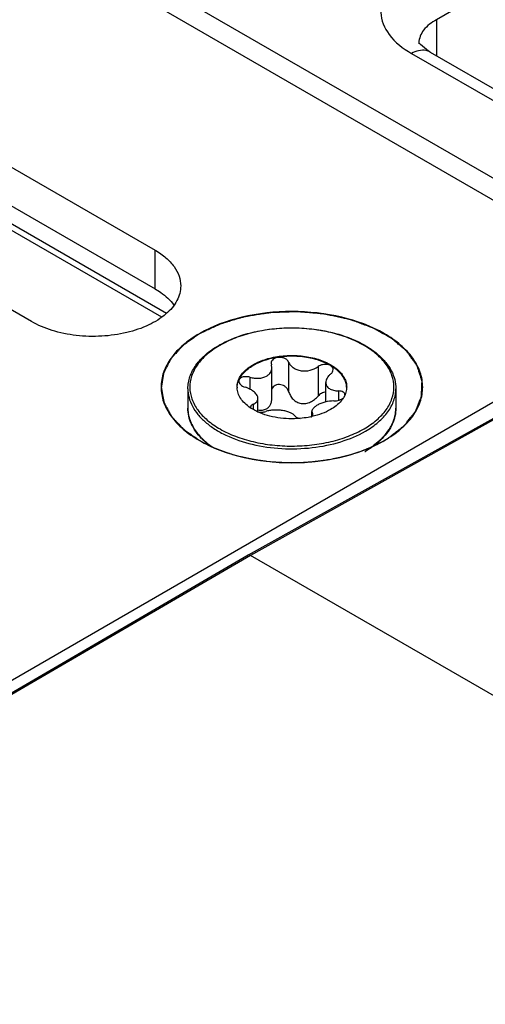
# Model space of a CAD drawing. Header units: inches. Extents: x 0 to 34, y 0 to 22.
# Tile 42 of 157: x 5.049 to 5.403, y 7.173 to 7.92. Entities that reach past the tile are written whole.
import ezdxf

# ---------------------------------------------------------------- set-up
doc = ezdxf.new("R2010")
doc.units = ezdxf.units.IN
doc.header["$LTSCALE"] = 1.87
doc.header["$MEASUREMENT"] = 0
doc.layers.get('0').update_dxf_attribs({"linetype": 'CONTINUOUS'})
doc.layers.add('02___PRT_ALL_AXES', color=7, linetype='CONTINUOUS')
doc.layers.add('COSMETIC', color=7, linetype='CONTINUOUS')

msp = doc.modelspace()

# ---------------------------------------------------------------- linework, layer by layer
at = {"color": 7, "linetype": 'CONTINUOUS'}
for p, q in [((4.0513, 8.5833), (10.24452, 5.00773)), ((4.04589, 8.56984), (5.53613, 7.70947)), ((5.55221, 8.02795), (5.36543, 7.92011)), ((4.69365, 7.96177), (5.15651, 7.69455)), ((4.70243, 7.9617), (5.16026, 7.69737)), ((5.36543, 7.92011), (5.36543, 7.89275)), ((5.35195, 7.90188), (5.35195, 7.90181)), ((5.35316, 7.90118), (5.35204, 7.9026)), ((5.3465, 7.89451), (5.45122, 7.83406)), ((5.36053, 7.89558), (5.46525, 7.83512)), ((5.53613, 7.70334), (3.73354, 6.66263)), ((5.55072, 7.69671), (5.22235, 7.51363)), ((5.55259, 7.69652), (5.22421, 7.51343)), ((5.23981, 7.65927), (5.23999, 7.65815)), ((5.24036, 7.65591), (5.23999, 7.65815)), ((5.24036, 7.63267), (5.24036, 7.65591)), ((5.25311, 7.66018), (5.25311, 7.6378)), ((5.27545, 7.65672), (5.27545, 7.63434)), ((5.22364, 7.64871), (5.22364, 7.63964)), ((5.28134, 7.62992), (5.28134, 7.64469)), ((5.22982, 7.62242), (5.22982, 7.63251)), ((5.29104, 7.63828), (5.29104, 7.63122)), ((5.29597, 7.63535), (5.29481, 7.63314)), ((5.22426, 7.62616), (5.2245, 7.62525)), ((5.22611, 7.62824), (5.22611, 7.62433)), ((5.27002, 7.61871), (5.27085, 7.6194)), ((5.2708, 7.61941), (5.2708, 7.62265)), ((5.2708, 7.62265), (5.27117, 7.62127)), ((5.27117, 7.62127), (5.27117, 7.61999)), ((5.27135, 7.62058), (5.27117, 7.62127)), ((5.31736, 7.59676), (5.32252, 7.60097)), ((5.22233, 7.51362), (3.76153, 6.663)), ((5.22421, 7.51343), (3.76341, 6.66282)), ((5.22235, 7.51363), (5.22233, 7.51362)), ((9.90323, 4.81206), (5.22421, 7.51343))]:
    msp.add_line(p, q, dxfattribs=at)
msp.add_lwpolyline([(5.36053, 7.89558), (5.35931, 7.8963), (5.35316, 7.90118)], dxfattribs=at)
for centre, radius, start, end in [((5.36682, 7.90188), 0.01486, 177.44952, 179.99141), ((5.23746, 7.60808), 0.07485, 119.53438, 119.99927), ((5.23704, 7.61001), 0.07254, 119.9993, 120.47261), ((5.22783, 7.64119), 0.01388, 179.99658, 182.48219), ((5.28332, 7.64119), 0.0139, 357.53547, 359.99565), ((5.29388, 7.63535), 0.00201, 0.00151, 1.45201), ((5.24365, 7.65477), 0.03524, 235.93575, 236.98374), ((5.20461, 7.62546), 0.02804, 193.85771, 195.20205), ((5.24889, 7.66424), 0.04606, 245.21493, 245.471), ((5.23225, 7.63609), 0.01391, 259.09784, 259.90954), ((5.25682, 7.68046), 0.06321, 282.05919, 282.82278), ((5.22164, 7.63598), 0.0484, 224.41003, 224.77061), ((5.22255, 7.63776), 0.05004, 224.91086, 228.20338), ((5.28856, 7.63782), 0.05011, 312.66024, 315.02895), ((5.28952, 7.63598), 0.0484, 315.22967, 315.5897), ((5.27421, 7.65619), 0.07383, 299.99969, 300.50023)]:
    msp.add_arc(centre, radius, start, end, dxfattribs=at)
for points, knots in [([(5.34457, 7.95626), (5.3384, 7.9527), (5.32775, 7.94456), (5.32083, 7.92538), (5.32909, 7.90649), (5.34007, 7.89823), (5.3465, 7.89451)], [0, 0, 0, 0, 0.270831, 0.491312, 0.717615, 1, 1, 1, 1]), ([(5.36543, 7.92011), (5.36175, 7.91808), (5.35539, 7.91346), (5.35212, 7.90595), (5.35197, 7.90254)], [0, 0, 0, 0, 0.551995, 1, 1, 1, 1]), ([(5.36053, 7.89558), (5.3596, 7.89611), (5.35499, 7.89782), (5.3498, 7.89628), (5.3465, 7.89451)], [0, 0, 0, 0, 0.222728, 1, 1, 1, 1]), ([(5.32585, 7.60062), (5.33021, 7.60314), (5.33812, 7.60859), (5.34758, 7.61852), (5.35356, 7.62952), (5.35563, 7.64119), (5.35356, 7.65286), (5.34758, 7.66386), (5.33812, 7.6738), (5.32067, 7.6858), (5.29268, 7.69591), (5.25558, 7.69995), (5.21849, 7.69592), (5.19529, 7.68752), (5.18531, 7.68176)], [0, 0, 0, 0, 0.060442, 0.114538, 0.163172, 0.208602, 0.25403, 0.302672, 0.356754, 0.417207, 0.555455, 0.708603, 0.861744, 1, 1, 1, 1]), ([(5.20056, 7.67321), (5.20642, 7.67653), (5.21963, 7.68188), (5.2411, 7.68607), (5.26373, 7.6866), (5.28569, 7.68342), (5.30252, 7.67771), (5.31402, 7.67139), (5.32118, 7.6661), (5.32699, 7.6602), (5.33129, 7.6538), (5.33396, 7.64701), (5.33457, 7.64229), (5.33457, 7.63998)], [0, 0, 0, 0, 0.128773, 0.269799, 0.416001, 0.559276, 0.692091, 0.752904, 0.809436, 0.861731, 0.91025, 0.955902, 1, 1, 1, 1]), ([(5.31039, 7.60955), (5.31379, 7.61151), (5.31996, 7.61576), (5.32733, 7.6235), (5.332, 7.63208), (5.33362, 7.64118), (5.332, 7.65028), (5.32734, 7.65886), (5.31996, 7.66662), (5.31021, 7.67334), (5.29843, 7.67882), (5.28506, 7.68288), (5.27059, 7.68538), (5.25557, 7.68622), (5.24054, 7.68538), (5.22608, 7.68288), (5.21272, 7.67882), (5.20452, 7.675), (5.20077, 7.67283)], [0, 0, 0, 0, 0.060353, 0.114352, 0.162928, 0.208302, 0.253681, 0.302274, 0.356301, 0.416695, 0.483301, 0.555169, 0.630817, 0.708427, 0.78602, 0.861627, 0.933445, 1, 1, 1, 1]), ([(5.18531, 7.68176), (5.18095, 7.67924), (5.17304, 7.67379), (5.16359, 7.66386), (5.15761, 7.65286), (5.15553, 7.64119), (5.1576, 7.62952), (5.16359, 7.61852), (5.17304, 7.60859), (5.18095, 7.60314), (5.18531, 7.60062)], [0, 0, 0, 0, 0.144872, 0.274537, 0.391109, 0.499999, 0.608884, 0.725474, 0.855101, 1, 1, 1, 1]), ([(5.17659, 7.63998), (5.17659, 7.64153), (5.17686, 7.64466), (5.17847, 7.65089), (5.18258, 7.65849), (5.19019, 7.66651), (5.19654, 7.67089), (5.20003, 7.67291)], [0, 0, 0, 0, 0.109839, 0.221453, 0.455775, 0.713714, 1, 1, 1, 1]), ([(5.20026, 7.67253), (5.1969, 7.67055), (5.19081, 7.66629), (5.18358, 7.65852), (5.17904, 7.64995), (5.17755, 7.64086), (5.17927, 7.6318), (5.18401, 7.62327), (5.19143, 7.61557), (5.20122, 7.6089), (5.213, 7.60346), (5.22635, 7.59944), (5.24079, 7.59697), (5.25578, 7.59616), (5.27076, 7.59702), (5.28517, 7.59952), (5.29848, 7.60358), (5.30665, 7.60739), (5.31039, 7.60955)], [0, 0, 0, 0, 0.060055, 0.113789, 0.162185, 0.207499, 0.252942, 0.301682, 0.355886, 0.416449, 0.48319, 0.555151, 0.630851, 0.708477, 0.786062, 0.861651, 0.933451, 1, 1, 1, 1]), ([(5.22614, 7.65819), (5.22922, 7.65997), (5.2362, 7.66284), (5.24757, 7.66512), (5.2596, 7.66545), (5.27131, 7.66381), (5.28173, 7.66033), (5.28899, 7.65591), (5.29324, 7.65164), (5.2955, 7.64831), (5.2969, 7.6448), (5.29721, 7.64237), (5.29721, 7.64119)], [0, 0, 0, 0, 0.128682, 0.270274, 0.41743, 0.561777, 0.695449, 0.812714, 0.864678, 0.912511, 0.95714, 1, 1, 1, 1]), ([(5.2972, 7.64119), (5.29715, 7.64236), (5.29673, 7.64477), (5.29522, 7.64821), (5.29287, 7.65147), (5.28852, 7.65564), (5.28123, 7.65994), (5.27083, 7.66331), (5.25922, 7.66486), (5.24732, 7.66448), (5.23608, 7.6622), (5.22919, 7.65934), (5.22614, 7.65758)], [0, 0, 0, 0, 0.042886, 0.08777, 0.135984, 0.188355, 0.30627, 0.440149, 0.584259, 0.730877, 0.871836, 1, 1, 1, 1]), ([(5.25311, 7.66018), (5.25287, 7.66076), (5.25205, 7.66188), (5.25026, 7.66306), (5.24804, 7.66376), (5.24565, 7.66389), (5.24337, 7.66345), (5.24146, 7.66248), (5.24013, 7.66105), (5.23981, 7.65984), (5.23981, 7.65927)], [0, 0, 0, 0, 0.112287, 0.239057, 0.378179, 0.522167, 0.661439, 0.787919, 0.898887, 1, 1, 1, 1]), ([(5.21475, 7.64588), (5.21516, 7.64707), (5.21632, 7.64945), (5.21885, 7.65269), (5.22217, 7.65568), (5.22475, 7.65738), (5.22614, 7.65819)], [0, 0, 0, 0, 0.220976, 0.459268, 0.71855, 1, 1, 1, 1]), ([(5.21494, 7.6458), (5.21585, 7.64816), (5.21818, 7.65152), (5.22231, 7.65517), (5.2248, 7.65681), (5.22614, 7.65758)], [0, 0, 0, 0, 0.459386, 0.719081, 1, 1, 1, 1]), ([(5.23638, 7.64958), (5.23699, 7.64994), (5.2381, 7.65074), (5.23939, 7.65228), (5.24019, 7.65404), (5.24036, 7.65529), (5.24036, 7.65591)], [0, 0, 0, 0, 0.269626, 0.522032, 0.762927, 1, 1, 1, 1]), ([(5.25311, 7.66018), (5.25345, 7.65936), (5.25445, 7.65776), (5.25663, 7.65582), (5.25941, 7.65436), (5.26375, 7.65323), (5.26947, 7.65355), (5.27369, 7.65542), (5.27545, 7.65672)], [0, 0, 0, 0, 0.104558, 0.218104, 0.340961, 0.471516, 0.741863, 1, 1, 1, 1]), ([(5.28691, 7.65448), (5.28691, 7.65492), (5.2867, 7.65583), (5.28579, 7.65698), (5.28443, 7.65783), (5.28211, 7.65854), (5.2789, 7.65847), (5.27646, 7.65747), (5.27545, 7.65672)], [0, 0, 0, 0, 0.095232, 0.197125, 0.312351, 0.441755, 0.724795, 1, 1, 1, 1]), ([(5.28505, 7.65118), (5.28559, 7.65162), (5.2865, 7.65259), (5.28691, 7.65389), (5.28691, 7.65448)], [0, 0, 0, 0, 0.53879, 1, 1, 1, 1]), ([(5.22364, 7.64871), (5.22266, 7.64898), (5.22071, 7.64926), (5.21834, 7.64893), (5.2168, 7.64821), (5.21595, 7.64752), (5.2154, 7.64667), (5.21528, 7.64603), (5.21528, 7.64572)], [0, 0, 0, 0, 0.304219, 0.582141, 0.703213, 0.810749, 0.907542, 1, 1, 1, 1]), ([(5.22364, 7.64871), (5.22475, 7.64839), (5.22702, 7.64795), (5.23136, 7.6478), (5.23461, 7.64856), (5.23638, 7.64958)], [0, 0, 0, 0, 0.266523, 0.527771, 1, 1, 1, 1]), ([(5.28505, 7.65118), (5.28449, 7.65072), (5.28347, 7.64975), (5.28195, 7.64769), (5.28134, 7.64585), (5.28134, 7.64469)], [0, 0, 0, 0, 0.284006, 0.545377, 1, 1, 1, 1]), ([(5.17659, 7.63998), (5.17659, 7.63774), (5.1772, 7.63312), (5.17984, 7.62647), (5.18413, 7.62016), (5.18995, 7.61432), (5.19715, 7.60905), (5.20876, 7.60274), (5.22577, 7.59706), (5.24797, 7.59395), (5.27079, 7.59459), (5.29236, 7.5989), (5.30559, 7.60436), (5.31143, 7.60774)], [0, 0, 0, 0, 0.042852, 0.087478, 0.13531, 0.187272, 0.243778, 0.304801, 0.43847, 0.58281, 0.729921, 0.871424, 1, 1, 1, 1]), ([(5.21395, 7.64119), (5.21395, 7.64158), (5.21401, 7.64317), (5.21436, 7.64475), (5.21475, 7.64588)], [0, 0, 0, 0, 0.247504, 1, 1, 1, 1]), ([(5.21396, 7.64119), (5.21398, 7.64158), (5.21411, 7.64315), (5.21451, 7.6447), (5.21494, 7.6458)], [0, 0, 0, 0, 0.24672, 1, 1, 1, 1]), ([(5.22392, 7.62558), (5.22245, 7.62657), (5.2198, 7.62868), (5.21663, 7.63237), (5.21458, 7.63637), (5.21402, 7.63921), (5.21396, 7.64059)], [0, 0, 0, 0, 0.284314, 0.542155, 0.777876, 1, 1, 1, 1]), ([(5.21528, 7.64572), (5.21528, 7.64526), (5.21557, 7.64424), (5.21665, 7.64296), (5.21821, 7.64187), (5.21946, 7.64135), (5.22012, 7.64114)], [0, 0, 0, 0, 0.197664, 0.430068, 0.700982, 1, 1, 1, 1]), ([(5.22982, 7.63251), (5.22982, 7.63334), (5.22936, 7.63467), (5.22826, 7.63619), (5.22663, 7.63786), (5.22394, 7.63967), (5.22146, 7.64071), (5.22012, 7.64114)], [0, 0, 0, 0, 0.182188, 0.291625, 0.413942, 0.691632, 1, 1, 1, 1]), ([(5.25311, 7.6378), (5.25292, 7.63844), (5.25236, 7.63968), (5.25101, 7.64127), (5.24923, 7.64246), (5.24716, 7.64313), (5.24499, 7.64318), (5.24296, 7.64258), (5.24132, 7.64141), (5.24057, 7.64031), (5.24031, 7.63974)], [0, 0, 0, 0, 0.120951, 0.245728, 0.374775, 0.506632, 0.637866, 0.76453, 0.884733, 1, 1, 1, 1]), ([(5.28134, 7.64469), (5.28134, 7.64424), (5.28146, 7.64333), (5.28199, 7.64207), (5.28288, 7.64095), (5.28407, 7.64002), (5.28552, 7.63928), (5.28784, 7.63854), (5.28974, 7.63832), (5.29104, 7.63828)], [0, 0, 0, 0, 0.105093, 0.209347, 0.317365, 0.433113, 0.559084, 0.696103, 1, 1, 1, 1]), ([(5.2972, 7.64059), (5.29718, 7.64015), (5.29702, 7.63835), (5.29651, 7.63659), (5.29597, 7.63535)], [0, 0, 0, 0, 0.245929, 1, 1, 1, 1]), ([(5.31143, 7.60774), (5.3149, 7.60974), (5.32119, 7.61407), (5.3287, 7.62196), (5.33274, 7.6294), (5.33431, 7.63546), (5.33457, 7.63849), (5.33457, 7.63998)], [0, 0, 0, 0, 0.289526, 0.54856, 0.78158, 0.891805, 1, 1, 1, 1]), ([(5.22611, 7.62824), (5.22666, 7.62846), (5.22765, 7.62896), (5.22887, 7.62996), (5.22965, 7.63117), (5.22982, 7.63207), (5.22982, 7.63251)], [0, 0, 0, 0, 0.295093, 0.551692, 0.779937, 1, 1, 1, 1]), ([(5.23638, 7.62477), (5.23703, 7.62514), (5.23823, 7.62612), (5.23949, 7.62806), (5.24021, 7.6303), (5.24036, 7.63187), (5.24036, 7.63267)], [0, 0, 0, 0, 0.243961, 0.48991, 0.741612, 1, 1, 1, 1]), ([(5.25311, 7.6378), (5.25342, 7.63673), (5.25431, 7.63464), (5.25638, 7.6319), (5.25918, 7.62977), (5.2626, 7.62861), (5.26626, 7.62869), (5.26976, 7.62985), (5.27287, 7.63178), (5.27465, 7.63344), (5.27545, 7.63434)], [0, 0, 0, 0, 0.118082, 0.238398, 0.361114, 0.486265, 0.613856, 0.743119, 0.872421, 1, 1, 1, 1]), ([(5.28135, 7.63749), (5.28022, 7.63737), (5.27801, 7.63663), (5.2762, 7.63519), (5.27545, 7.63434)], [0, 0, 0, 0, 0.498575, 1, 1, 1, 1]), ([(5.29481, 7.63314), (5.29428, 7.63227), (5.29164, 7.62868), (5.28799, 7.62591), (5.28502, 7.62419)], [0, 0, 0, 0, 0.227747, 1, 1, 1, 1]), ([(5.28752, 7.63071), (5.28889, 7.63072), (5.29091, 7.63106), (5.2933, 7.63207), (5.29431, 7.63276), (5.29473, 7.63315)], [0, 0, 0, 0, 0.527815, 0.778676, 1, 1, 1, 1]), ([(5.29588, 7.6354), (5.29587, 7.6358), (5.29557, 7.63664), (5.29445, 7.63755), (5.29288, 7.63813), (5.29168, 7.63827), (5.29104, 7.63828)], [0, 0, 0, 0, 0.191527, 0.413412, 0.684225, 1, 1, 1, 1]), ([(5.18706, 7.60211), (5.18543, 7.60378), (5.18248, 7.60725), (5.17913, 7.613), (5.17706, 7.61901), (5.17659, 7.62314), (5.17659, 7.62517)], [0, 0, 0, 0, 0.270068, 0.523651, 0.765065, 1, 1, 1, 1]), ([(5.17659, 7.62517), (5.17659, 7.62464), (5.17666, 7.62247), (5.17699, 7.62032), (5.17738, 7.61874)], [0, 0, 0, 0, 0.248689, 1, 1, 1, 1]), ([(5.22611, 7.62824), (5.22584, 7.62813), (5.22534, 7.62788), (5.22473, 7.62739), (5.22435, 7.6268), (5.22426, 7.62637), (5.22426, 7.62616)], [0, 0, 0, 0, 0.300305, 0.560305, 0.787647, 1, 1, 1, 1]), ([(5.22958, 7.62242), (5.22912, 7.62263), (5.22737, 7.62347), (5.22567, 7.62444), (5.22445, 7.62523)], [0, 0, 0, 0, 0.257757, 1, 1, 1, 1]), ([(5.22982, 7.62395), (5.23096, 7.62374), (5.23323, 7.62357), (5.23545, 7.62423), (5.23638, 7.62477)], [0, 0, 0, 0, 0.517698, 1, 1, 1, 1]), ([(5.27478, 7.62742), (5.27419, 7.62708), (5.27313, 7.62638), (5.27184, 7.6252), (5.27101, 7.62396), (5.2708, 7.62307), (5.2708, 7.62265)], [0, 0, 0, 0, 0.316396, 0.585148, 0.808529, 1, 1, 1, 1]), ([(5.28502, 7.62419), (5.28291, 7.62298), (5.27829, 7.62085), (5.27342, 7.61941), (5.27085, 7.61883)], [0, 0, 0, 0, 0.480467, 1, 1, 1, 1]), ([(5.28752, 7.63071), (5.28523, 7.63069), (5.28181, 7.63021), (5.2776, 7.62884), (5.27566, 7.62793), (5.27478, 7.62742)], [0, 0, 0, 0, 0.517959, 0.770349, 1, 1, 1, 1]), ([(5.32401, 7.6024), (5.32567, 7.60406), (5.32864, 7.6075), (5.33202, 7.61318), (5.3341, 7.61911), (5.33457, 7.62318), (5.33457, 7.62517)], [0, 0, 0, 0, 0.273002, 0.527289, 0.767466, 1, 1, 1, 1]), ([(5.33457, 7.62517), (5.33457, 7.62314), (5.3341, 7.61901), (5.33204, 7.613), (5.32868, 7.60725), (5.32574, 7.60378), (5.3241, 7.60211)], [0, 0, 0, 0, 0.234934, 0.476349, 0.729932, 1, 1, 1, 1]), ([(5.17755, 7.61811), (5.17832, 7.61527), (5.18089, 7.60955), (5.18484, 7.60472), (5.18712, 7.60243)], [0, 0, 0, 0, 0.476803, 1, 1, 1, 1]), ([(5.26184, 7.61743), (5.25622, 7.61693), (5.24775, 7.61718), (5.23706, 7.61948), (5.23208, 7.62127), (5.22976, 7.62233)], [0, 0, 0, 0, 0.517075, 0.766147, 1, 1, 1, 1]), ([(5.22981, 7.6224), (5.23085, 7.62221), (5.23285, 7.62208), (5.23484, 7.62239), (5.23571, 7.6227)], [0, 0, 0, 0, 0.53328, 1, 1, 1, 1]), ([(5.25805, 7.61924), (5.25769, 7.61977), (5.25658, 7.62077), (5.25441, 7.62189), (5.25166, 7.62278), (5.2485, 7.62342), (5.24513, 7.62378), (5.24175, 7.62381), (5.23859, 7.62349), (5.23661, 7.62301), (5.23571, 7.6227)], [0, 0, 0, 0, 0.082225, 0.185746, 0.309679, 0.449016, 0.596002, 0.741856, 0.87858, 1, 1, 1, 1]), ([(5.25805, 7.61924), (5.25839, 7.61875), (5.25964, 7.61795), (5.261, 7.61759), (5.26181, 7.61745)], [0, 0, 0, 0, 0.419655, 1, 1, 1, 1]), ([(5.27003, 7.61865), (5.26936, 7.6185), (5.26665, 7.61797), (5.26391, 7.61761), (5.26184, 7.61743)], [0, 0, 0, 0, 0.246644, 1, 1, 1, 1]), ([(5.27085, 7.6194), (5.271, 7.61958), (5.27125, 7.61994), (5.27135, 7.62038), (5.27135, 7.62058)], [0, 0, 0, 0, 0.534469, 1, 1, 1, 1]), ([(5.19426, 7.59597), (5.19362, 7.59643), (5.19117, 7.59826), (5.18887, 7.60028), (5.18727, 7.60189)], [0, 0, 0, 0, 0.257967, 1, 1, 1, 1]), ([(5.32389, 7.60189), (5.3235, 7.6015), (5.32186, 7.59991), (5.32012, 7.59842), (5.31876, 7.59736)], [0, 0, 0, 0, 0.244185, 1, 1, 1, 1]), ([(5.18531, 7.60062), (5.19529, 7.59486), (5.21849, 7.58646), (5.25558, 7.58243), (5.29267, 7.58646), (5.31587, 7.59486), (5.32585, 7.60062)], [0, 0, 0, 0, 0.237215, 0.499997, 0.762768, 1, 1, 1, 1]), ([(5.1892, 7.60046), (5.18969, 7.60003), (5.1917, 7.59829), (5.19383, 7.5967), (5.19549, 7.59558)], [0, 0, 0, 0, 0.243087, 1, 1, 1, 1]), ([(5.31876, 7.59736), (5.31821, 7.59694), (5.31594, 7.59523), (5.31354, 7.59367), (5.31168, 7.59258)], [0, 0, 0, 0, 0.243558, 1, 1, 1, 1]), ([(5.22421, 7.51343), (5.2239, 7.51361), (5.22329, 7.51387), (5.2226, 7.51377), (5.22235, 7.51363)], [0, 0, 0, 0, 0.551107, 1, 1, 1, 1])]:
    msp.add_open_spline(points, degree=3, knots=knots, dxfattribs=at)
at = {"color": 3, "linetype": 'CONTINUOUS'}
msp.add_open_spline([(5.15169, 7.71577), (5.15317, 7.71492), (5.15849, 7.71155), (5.16328, 7.7072), (5.16598, 7.70348)], degree=3, knots=[0, 0, 0, 0, 0.27103, 1, 1, 1, 1], dxfattribs=at)
at = {"layer": '02___PRT_ALL_AXES', "color": 7, "linetype": 'CONTINUOUS'}
for p, q in [((4.74455, 7.98023), (5.15169, 7.74517)), ((5.05773, 7.69092), (4.65059, 7.92598)), ((5.15169, 7.71577), (5.15169, 7.74517)), ((5.17659, 7.63998), (5.17659, 7.62517)), ((5.33457, 7.63998), (5.33457, 7.62517))]:
    msp.add_line(p, q, dxfattribs=at)
at = {"layer": '02___PRT_ALL_AXES', "color": 3, "linetype": 'CONTINUOUS'}
msp.add_line((4.74455, 7.95083), (5.15169, 7.71577), dxfattribs=at)
at = {"layer": '02___PRT_ALL_AXES', "color": 7, "linetype": 'CONTINUOUS'}
for points, knots in [([(5.15169, 7.74517), (5.15461, 7.74348), (5.15989, 7.73984), (5.16622, 7.7332), (5.17021, 7.72585), (5.17115, 7.72058), (5.17115, 7.71805)], [0, 0, 0, 0, 0.289702, 0.549087, 0.782216, 1, 1, 1, 1]), ([(5.17115, 7.71805), (5.17115, 7.71421), (5.16884, 7.70592), (5.1598, 7.69564), (5.14646, 7.68751), (5.1298, 7.68195), (5.11113, 7.67933), (5.09193, 7.67986), (5.07379, 7.68349), (5.06265, 7.68808), (5.05773, 7.69092)], [0, 0, 0, 0, 0.086934, 0.186405, 0.303798, 0.437614, 0.582116, 0.729435, 0.871172, 1, 1, 1, 1])]:
    msp.add_open_spline(points, degree=3, knots=knots, dxfattribs=at)
at = {"layer": 'COSMETIC', "color": 7, "linetype": 'CONTINUOUS'}
for p, q in [((5.32574, 7.60069), (5.32861, 7.60242)), ((5.18691, 7.59985), (5.18903, 7.59871)), ((5.18903, 7.59871), (5.19068, 7.59787)), ((5.19068, 7.59787), (5.19564, 7.59555)), ((5.32274, 7.59903), (5.32458, 7.60003)), ((5.32458, 7.60003), (5.32574, 7.60069)), ((5.21054, 7.59015), (5.21137, 7.58991)), ((5.21137, 7.58991), (5.21344, 7.58933)), ((5.21344, 7.58933), (5.21635, 7.58858)), ((5.28367, 7.58625), (5.28656, 7.58677)), ((5.29876, 7.58962), (5.29978, 7.58991)), ((5.29978, 7.58991), (5.3056, 7.59172)), ((5.3056, 7.59172), (5.30828, 7.59266)), ((5.2361, 7.58502), (5.23927, 7.58469)), ((5.25998, 7.58397), (5.26302, 7.58407))]:
    msp.add_line(p, q, dxfattribs=at)
for points, knots in [([(5.32861, 7.60242), (5.32956, 7.60316), (5.33099, 7.60426), (5.3329, 7.60574), (5.33433, 7.60684), (5.33575, 7.60795), (5.33694, 7.60887), (5.3379, 7.60961), (5.33861, 7.61016), (5.33921, 7.61062), (5.33968, 7.61099), (5.34004, 7.61127), (5.34034, 7.6115), (5.34055, 7.61166), (5.34066, 7.61175), (5.34079, 7.61184), (5.34089, 7.61197), (5.34106, 7.61218), (5.34127, 7.61244), (5.34152, 7.61276), (5.34186, 7.61317), (5.34228, 7.6137), (5.34278, 7.61432), (5.34345, 7.61516), (5.34429, 7.6162), (5.3453, 7.61745), (5.34613, 7.61849), (5.34681, 7.61933), (5.34731, 7.61995), (5.34781, 7.62058), (5.34823, 7.6211), (5.34857, 7.62152), (5.34882, 7.62183), (5.34903, 7.62209), (5.3492, 7.6223), (5.34929, 7.62242), (5.34935, 7.6225), (5.34939, 7.62254), (5.3494, 7.62258), (5.34944, 7.62266), (5.34951, 7.62284), (5.34967, 7.62324), (5.34989, 7.6238), (5.35017, 7.62447), (5.35053, 7.62536), (5.35098, 7.62648), (5.35152, 7.62783), (5.35206, 7.62917), (5.3526, 7.63052), (5.35305, 7.63164), (5.35337, 7.63242), (5.35355, 7.63287), (5.35369, 7.6332), (5.3538, 7.63348), (5.35389, 7.63371), (5.35396, 7.63388), (5.35402, 7.63402), (5.35401, 7.63413), (5.35402, 7.63425), (5.35403, 7.63439), (5.35404, 7.63473), (5.35406, 7.63525), (5.35409, 7.63594), (5.35411, 7.63663), (5.35415, 7.63755), (5.3542, 7.6387), (5.35425, 7.64008), (5.3543, 7.64123), (5.35433, 7.64215), (5.35436, 7.64284), (5.35439, 7.64353), (5.35441, 7.6441), (5.35443, 7.64456), (5.35444, 7.64491), (5.35445, 7.6452), (5.35446, 7.64543), (5.35447, 7.64557), (5.35447, 7.64569), (5.35448, 7.64577), (5.35445, 7.64586), (5.35441, 7.64597), (5.35437, 7.64611), (5.3543, 7.64634), (5.35421, 7.64662), (5.35406, 7.64707), (5.35388, 7.64764), (5.35359, 7.64854), (5.35323, 7.64967), (5.35279, 7.65103), (5.35235, 7.65239), (5.35192, 7.65374), (5.35156, 7.65487), (5.3513, 7.65567), (5.35116, 7.65612), (5.35105, 7.65646), (5.35094, 7.6568), (5.35086, 7.65705), (5.3508, 7.65722), (5.35078, 7.65729), (5.35076, 7.65735), (5.35073, 7.6574), (5.35066, 7.6575), (5.35056, 7.65763), (5.35041, 7.65785), (5.35022, 7.65812), (5.34991, 7.65855), (5.34952, 7.65909), (5.34906, 7.65974), (5.34844, 7.66061), (5.34767, 7.66169), (5.34674, 7.66298), (5.34582, 7.66428), (5.34505, 7.66536), (5.34443, 7.66623), (5.34404, 7.66677), (5.34373, 7.6672), (5.3435, 7.66752), (5.34327, 7.66785), (5.34308, 7.66812), (5.34294, 7.66831), (5.34287, 7.66842), (5.34279, 7.66849), (5.3427, 7.66856), (5.34259, 7.66866), (5.34239, 7.66882), (5.34211, 7.66906), (5.34166, 7.66944), (5.3411, 7.66992), (5.3402, 7.67068), (5.33908, 7.67163), (5.33773, 7.67277), (5.33639, 7.67391), (5.33504, 7.67505), (5.33392, 7.676), (5.33302, 7.67676), (5.33246, 7.67723), (5.33201, 7.67761), (5.33173, 7.67785), (5.3315, 7.67804), (5.33137, 7.67816), (5.33122, 7.67824), (5.33108, 7.67832), (5.33083, 7.67846), (5.33047, 7.67866), (5.32989, 7.67897), (5.32918, 7.67937), (5.32832, 7.67985), (5.32717, 7.68049), (5.32573, 7.68129), (5.32401, 7.68224), (5.32229, 7.6832), (5.32085, 7.684), (5.3197, 7.68464), (5.31884, 7.68511), (5.31813, 7.68551), (5.31755, 7.68583), (5.31719, 7.68603), (5.31694, 7.68617), (5.3168, 7.68625), (5.31666, 7.68633), (5.31644, 7.6864), (5.31611, 7.68653), (5.31568, 7.68668), (5.31501, 7.68693), (5.31416, 7.68723), (5.31281, 7.68772), (5.31113, 7.68833), (5.3091, 7.68906), (5.30708, 7.6898), (5.30505, 7.69053), (5.30337, 7.69114), (5.30202, 7.69163), (5.30117, 7.69194), (5.3005, 7.69218), (5.30008, 7.69233), (5.29974, 7.69245), (5.29941, 7.69258), (5.29893, 7.69268), (5.29838, 7.6928), (5.29763, 7.69296), (5.29669, 7.69316), (5.29557, 7.6934), (5.29408, 7.69372), (5.29221, 7.69412), (5.28997, 7.69459), (5.28773, 7.69507), (5.28586, 7.69547), (5.28436, 7.69579), (5.28324, 7.69603), (5.28231, 7.69623), (5.28156, 7.69639), (5.28109, 7.69649), (5.28072, 7.69657), (5.28049, 7.69662), (5.2803, 7.69666), (5.2801, 7.69668), (5.27975, 7.69671), (5.27925, 7.69676), (5.27845, 7.69682), (5.27745, 7.69691), (5.27585, 7.69705), (5.27384, 7.69722), (5.27144, 7.69742), (5.26903, 7.69763), (5.26663, 7.69783), (5.26462, 7.698), (5.26302, 7.69814), (5.26182, 7.69824), (5.26092, 7.69832), (5.26032, 7.69837), (5.26007, 7.69839), (5.25987, 7.69841), (5.25972, 7.69842), (5.25957, 7.69841), (5.25927, 7.6984), (5.25882, 7.69839), (5.25803, 7.69836), (5.25703, 7.69832), (5.25584, 7.69828), (5.25425, 7.69822), (5.25226, 7.69815), (5.24987, 7.69807), (5.24749, 7.69799), (5.2455, 7.69792), (5.24391, 7.69786), (5.24272, 7.69782), (5.24152, 7.69778), (5.24053, 7.69774), (5.23988, 7.69772), (5.23959, 7.69771), (5.23939, 7.6977), (5.23915, 7.69766), (5.23886, 7.69762), (5.23847, 7.69756), (5.23799, 7.69748), (5.23742, 7.69739), (5.23665, 7.69727), (5.2353, 7.69706), (5.23338, 7.69675), (5.23108, 7.69639), (5.22877, 7.69602), (5.22647, 7.69566), (5.22454, 7.69536), (5.22301, 7.69511), (5.22205, 7.69496), (5.22128, 7.69484), (5.2207, 7.69475), (5.22022, 7.69468), (5.21989, 7.69462), (5.21969, 7.69459), (5.21952, 7.69453), (5.21929, 7.69447), (5.21894, 7.69437), (5.2185, 7.69424), (5.21797, 7.69408), (5.21726, 7.69387), (5.21637, 7.69361), (5.21495, 7.69319), (5.21318, 7.69266), (5.21105, 7.69204), (5.20892, 7.69141), (5.20715, 7.69088), (5.20573, 7.69046), (5.20467, 7.69015), (5.20378, 7.68989), (5.20307, 7.68968), (5.20254, 7.68952), (5.2021, 7.68939), (5.20178, 7.6893), (5.20163, 7.68925), (5.20154, 7.68923), (5.20146, 7.68919), (5.20136, 7.68914), (5.20121, 7.68907), (5.20093, 7.68894), (5.20054, 7.68876), (5.20007, 7.68854), (5.19944, 7.68824), (5.19865, 7.68787), (5.1977, 7.68743), (5.19645, 7.68684), (5.19487, 7.68611), (5.19298, 7.68522), (5.19109, 7.68434), (5.18858, 7.68316), (5.18669, 7.68228), (5.18543, 7.68169)], [0, 0, 0, 0, 0.015625, 0.023438, 0.03125, 0.039062, 0.046875, 0.050781, 0.054688, 0.058594, 0.060547, 0.0625, 0.064453, 0.06543, 0.065918, 0.066406, 0.067383, 0.068359, 0.070312, 0.072266, 0.074219, 0.078125, 0.082031, 0.085938, 0.09375, 0.101562, 0.109375, 0.113281, 0.117188, 0.121094, 0.125, 0.126953, 0.128906, 0.130859, 0.131836, 0.132812, 0.133057, 0.133301, 0.133545, 0.133789, 0.134766, 0.136719, 0.140625, 0.144531, 0.148438, 0.15625, 0.164062, 0.171875, 0.179688, 0.1875, 0.191406, 0.193359, 0.195312, 0.197266, 0.198242, 0.199219, 0.200195, 0.200684, 0.201172, 0.202148, 0.203125, 0.207031, 0.210938, 0.214844, 0.21875, 0.226562, 0.234375, 0.242188, 0.246094, 0.25, 0.253906, 0.257812, 0.259766, 0.261719, 0.263672, 0.264648, 0.265625, 0.266113, 0.266602, 0.26709, 0.267578, 0.268555, 0.269531, 0.271484, 0.273438, 0.277344, 0.28125, 0.289062, 0.296875, 0.304688, 0.3125, 0.320312, 0.324219, 0.326172, 0.328125, 0.330078, 0.332031, 0.33252, 0.333008, 0.333252, 0.333496, 0.333984, 0.334961, 0.335938, 0.337891, 0.339844, 0.34375, 0.347656, 0.351562, 0.359375, 0.367188, 0.375, 0.382812, 0.386719, 0.390625, 0.392578, 0.394531, 0.396484, 0.398438, 0.399414, 0.399902, 0.400391, 0.400879, 0.401367, 0.402344, 0.404297, 0.40625, 0.410156, 0.414062, 0.421875, 0.429688, 0.4375, 0.445312, 0.453125, 0.457031, 0.460938, 0.462891, 0.464844, 0.46582, 0.466797, 0.467285, 0.467773, 0.46875, 0.470703, 0.472656, 0.476562, 0.480469, 0.484375, 0.492188, 0.5, 0.507812, 0.515625, 0.519531, 0.523438, 0.527344, 0.529297, 0.53125, 0.532227, 0.532715, 0.533203, 0.53418, 0.535156, 0.537109, 0.539062, 0.542969, 0.546875, 0.554688, 0.5625, 0.570312, 0.578125, 0.585938, 0.589844, 0.59375, 0.595703, 0.597656, 0.598633, 0.599609, 0.601562, 0.603516, 0.605469, 0.609375, 0.613281, 0.617188, 0.625, 0.632812, 0.640625, 0.648438, 0.652344, 0.65625, 0.660156, 0.662109, 0.664062, 0.665039, 0.666016, 0.666504, 0.666992, 0.667969, 0.669922, 0.671875, 0.675781, 0.679688, 0.6875, 0.695312, 0.703125, 0.710938, 0.71875, 0.722656, 0.726562, 0.730469, 0.731445, 0.732422, 0.73291, 0.733398, 0.733887, 0.734375, 0.736328, 0.738281, 0.742188, 0.746094, 0.75, 0.757812, 0.765625, 0.773438, 0.78125, 0.785156, 0.789062, 0.792969, 0.796875, 0.798828, 0.799316, 0.799805, 0.800781, 0.801758, 0.802734, 0.804688, 0.806641, 0.808594, 0.8125, 0.820312, 0.828125, 0.835938, 0.84375, 0.851562, 0.855469, 0.859375, 0.861328, 0.863281, 0.865234, 0.866211, 0.866699, 0.867188, 0.868164, 0.869141, 0.871094, 0.873047, 0.875, 0.878906, 0.882812, 0.890625, 0.898438, 0.90625, 0.914062, 0.917969, 0.921875, 0.925781, 0.927734, 0.929688, 0.931641, 0.932617, 0.933105, 0.93335, 0.933594, 0.934082, 0.93457, 0.935547, 0.9375, 0.939453, 0.941406, 0.945312, 0.949219, 0.953125, 0.960938, 0.96875, 0.976562, 0.984375, 1, 1, 1, 1]), ([(5.18543, 7.68169), (5.1844, 7.68097), (5.18287, 7.67989), (5.18082, 7.67845), (5.17928, 7.67737), (5.178, 7.67647), (5.17698, 7.67575), (5.17621, 7.67521), (5.17544, 7.67467), (5.1748, 7.67422), (5.17429, 7.67386), (5.17397, 7.67364), (5.17371, 7.67346), (5.17352, 7.67332), (5.17336, 7.67321), (5.17323, 7.67312), (5.17313, 7.67306), (5.17307, 7.67297), (5.17297, 7.67287), (5.17285, 7.67274), (5.1727, 7.67258), (5.17251, 7.67237), (5.17227, 7.67211), (5.17188, 7.67169), (5.1714, 7.67117), (5.17082, 7.67054), (5.17024, 7.66992), (5.16946, 7.66908), (5.1685, 7.66804), (5.16753, 7.66699), (5.16676, 7.66615), (5.16617, 7.66553), (5.16559, 7.6649), (5.16511, 7.66438), (5.16472, 7.66396), (5.16448, 7.6637), (5.16429, 7.66349), (5.16414, 7.66333), (5.16402, 7.6632), (5.16394, 7.66311), (5.16389, 7.66306), (5.16385, 7.66302), (5.16383, 7.66297), (5.1638, 7.66292), (5.16375, 7.66282), (5.16368, 7.66268), (5.16359, 7.66251), (5.16347, 7.66228), (5.16332, 7.66199), (5.16309, 7.66154), (5.16279, 7.66097), (5.16244, 7.66029), (5.16208, 7.65961), (5.16161, 7.6587), (5.16102, 7.65757), (5.16043, 7.65643), (5.15996, 7.65552), (5.15961, 7.65484), (5.15925, 7.65416), (5.15896, 7.65359), (5.15872, 7.65314), (5.15857, 7.65286), (5.15846, 7.65263), (5.15837, 7.65246), (5.15829, 7.65232), (5.15824, 7.65222), (5.15821, 7.65216), (5.15819, 7.65212), (5.15819, 7.65207), (5.15817, 7.65202), (5.15816, 7.65191), (5.15813, 7.65176), (5.15811, 7.65159), (5.15807, 7.65135), (5.15802, 7.65106), (5.15794, 7.65058), (5.15785, 7.64999), (5.15774, 7.64929), (5.15762, 7.64858), (5.15747, 7.64763), (5.15728, 7.64645), (5.15709, 7.64527), (5.15694, 7.64433), (5.15683, 7.64362), (5.15671, 7.64291), (5.15662, 7.64232), (5.15654, 7.64185), (5.15649, 7.64156), (5.15646, 7.64132), (5.15643, 7.64114), (5.1564, 7.641), (5.15639, 7.64089), (5.15638, 7.64083), (5.15637, 7.64079), (5.15638, 7.64074), (5.15639, 7.64069), (5.15641, 7.64058), (5.15644, 7.64044), (5.15647, 7.64026), (5.15651, 7.64002), (5.15657, 7.63973), (5.15665, 7.63926), (5.15676, 7.63867), (5.15689, 7.63796), (5.15703, 7.63725), (5.1572, 7.63631), (5.15742, 7.63513), (5.15764, 7.63395), (5.15781, 7.63301), (5.15794, 7.6323), (5.15807, 7.6316), (5.15818, 7.63101), (5.15827, 7.63054), (5.15832, 7.63024), (5.15837, 7.63001), (5.1584, 7.62983), (5.15843, 7.62968), (5.15845, 7.62958), (5.15846, 7.62952), (5.15846, 7.62948), (5.15849, 7.62943), (5.15852, 7.62938), (5.15857, 7.62928), (5.15865, 7.62914), (5.15874, 7.62897), (5.15887, 7.62874), (5.15902, 7.62846), (5.15927, 7.62801), (5.15958, 7.62744), (5.15995, 7.62676), (5.16032, 7.62608), (5.16081, 7.62518), (5.16143, 7.62405), (5.16205, 7.62292), (5.16254, 7.62202), (5.16291, 7.62134), (5.16328, 7.62066), (5.16359, 7.62009), (5.16384, 7.61964), (5.16399, 7.61936), (5.16411, 7.61913), (5.16421, 7.61896), (5.16428, 7.61882), (5.16434, 7.61872), (5.16437, 7.61867), (5.16439, 7.61862), (5.16443, 7.61859), (5.16448, 7.61853), (5.16457, 7.61844), (5.16469, 7.61831), (5.16484, 7.61816), (5.16504, 7.61795), (5.16528, 7.61769), (5.16568, 7.61728), (5.16618, 7.61676), (5.16677, 7.61613), (5.16737, 7.61551), (5.16816, 7.61468), (5.16915, 7.61364), (5.17015, 7.61261), (5.17094, 7.61178), (5.17153, 7.61115), (5.17213, 7.61053), (5.17263, 7.61001), (5.17302, 7.6096), (5.17327, 7.60934), (5.17347, 7.60913), (5.17362, 7.60897), (5.17374, 7.60884), (5.17383, 7.60875), (5.17388, 7.6087), (5.17391, 7.60866), (5.17397, 7.60863), (5.17403, 7.60858), (5.17415, 7.6085), (5.17432, 7.60839), (5.17453, 7.60825), (5.1748, 7.60807), (5.17513, 7.60784), (5.17568, 7.60747), (5.17635, 7.60701), (5.17716, 7.60646), (5.17798, 7.60591), (5.17906, 7.60517), (5.18041, 7.60426), (5.18204, 7.60315), (5.1842, 7.60168), (5.18583, 7.60058), (5.18691, 7.59985)], [0, 0, 0, 0, 0.03125, 0.046875, 0.0625, 0.078125, 0.085938, 0.09375, 0.101562, 0.109375, 0.113281, 0.117188, 0.119141, 0.121094, 0.123047, 0.124023, 0.125, 0.125977, 0.126953, 0.128906, 0.130859, 0.132812, 0.136719, 0.140625, 0.148438, 0.15625, 0.164062, 0.171875, 0.1875, 0.203125, 0.210938, 0.21875, 0.226562, 0.234375, 0.238281, 0.242188, 0.244141, 0.246094, 0.248047, 0.249023, 0.249512, 0.25, 0.250488, 0.250977, 0.251953, 0.253906, 0.255859, 0.257812, 0.261719, 0.265625, 0.273438, 0.28125, 0.289062, 0.296875, 0.3125, 0.328125, 0.335938, 0.34375, 0.351562, 0.359375, 0.363281, 0.367188, 0.369141, 0.371094, 0.373047, 0.374023, 0.374512, 0.375, 0.375488, 0.375977, 0.376953, 0.378906, 0.380859, 0.382812, 0.386719, 0.390625, 0.398438, 0.40625, 0.414062, 0.421875, 0.4375, 0.453125, 0.460938, 0.46875, 0.476562, 0.484375, 0.488281, 0.492188, 0.494141, 0.496094, 0.498047, 0.499023, 0.499512, 0.5, 0.500488, 0.500977, 0.501953, 0.503906, 0.505859, 0.507812, 0.511719, 0.515625, 0.523438, 0.53125, 0.539062, 0.546875, 0.5625, 0.578125, 0.585938, 0.59375, 0.601562, 0.609375, 0.613281, 0.617188, 0.619141, 0.621094, 0.623047, 0.624023, 0.624512, 0.625, 0.625488, 0.625977, 0.626953, 0.628906, 0.630859, 0.632812, 0.636719, 0.640625, 0.648438, 0.65625, 0.664062, 0.671875, 0.6875, 0.703125, 0.710938, 0.71875, 0.726562, 0.734375, 0.738281, 0.742188, 0.744141, 0.746094, 0.748047, 0.749023, 0.749512, 0.75, 0.750488, 0.750977, 0.751953, 0.753906, 0.755859, 0.757812, 0.761719, 0.765625, 0.773438, 0.78125, 0.789062, 0.796875, 0.8125, 0.828125, 0.835938, 0.84375, 0.851562, 0.859375, 0.863281, 0.867188, 0.869141, 0.871094, 0.873047, 0.874023, 0.874512, 0.875, 0.875488, 0.875977, 0.876953, 0.878906, 0.880859, 0.882812, 0.886719, 0.890625, 0.898438, 0.90625, 0.914062, 0.921875, 0.9375, 0.953125, 0.96875, 1, 1, 1, 1]), ([(5.19564, 7.59555), (5.1962, 7.59531), (5.19703, 7.59495), (5.19815, 7.59448), (5.19887, 7.5942), (5.19943, 7.59397), (5.19979, 7.59383), (5.20004, 7.59373), (5.20018, 7.59367), (5.20035, 7.59361), (5.20055, 7.59353), (5.20088, 7.59341), (5.20129, 7.59326), (5.20178, 7.59307), (5.20219, 7.59292), (5.20251, 7.5928), (5.20276, 7.5927), (5.20298, 7.59263), (5.20328, 7.59252), (5.20364, 7.59239), (5.20409, 7.59224), (5.20446, 7.59211), (5.20475, 7.592), (5.20494, 7.59194), (5.20508, 7.59188), (5.20525, 7.59183), (5.20555, 7.59173), (5.20597, 7.59159), (5.20665, 7.59137), (5.20732, 7.59115), (5.208, 7.59093), (5.20902, 7.59062), (5.20986, 7.59036), (5.21054, 7.59015)], [0, 0, 0, 0, 0.125, 0.1875, 0.25, 0.28125, 0.3125, 0.328125, 0.335938, 0.34375, 0.359375, 0.375, 0.40625, 0.4375, 0.46875, 0.484375, 0.5, 0.515625, 0.53125, 0.5625, 0.59375, 0.625, 0.640625, 0.65625, 0.664062, 0.671875, 0.6875, 0.71875, 0.75, 0.8125, 0.84375, 0.875, 1, 1, 1, 1]), ([(5.30828, 7.59266), (5.30857, 7.59277), (5.30916, 7.59299), (5.30981, 7.59323), (5.31025, 7.59339), (5.31043, 7.59346), (5.31057, 7.59351), (5.31073, 7.59358), (5.31101, 7.59369), (5.31141, 7.59385), (5.31205, 7.5941), (5.3127, 7.59436), (5.31333, 7.59461), (5.31396, 7.59488), (5.31459, 7.59515), (5.31521, 7.59542), (5.31569, 7.59561), (5.31614, 7.59583), (5.3166, 7.59603), (5.31706, 7.59624), (5.31745, 7.59642), (5.31775, 7.59656), (5.31794, 7.59664), (5.3181, 7.59671), (5.31824, 7.59678), (5.31847, 7.59689), (5.3188, 7.59705), (5.3192, 7.59724), (5.3196, 7.59743), (5.31993, 7.5976), (5.32016, 7.59771), (5.3203, 7.59777), (5.32046, 7.59786), (5.32065, 7.59795), (5.32096, 7.59811), (5.32134, 7.59831), (5.32196, 7.59863), (5.32243, 7.59887), (5.32274, 7.59903)], [0, 0, 0, 0, 0.0625, 0.125, 0.140625, 0.15625, 0.164062, 0.171875, 0.1875, 0.21875, 0.25, 0.3125, 0.34375, 0.375, 0.4375, 0.46875, 0.5, 0.53125, 0.5625, 0.59375, 0.625, 0.640625, 0.65625, 0.664062, 0.671875, 0.6875, 0.71875, 0.75, 0.78125, 0.8125, 0.828125, 0.835938, 0.84375, 0.859375, 0.875, 0.90625, 0.9375, 1, 1, 1, 1]), ([(5.21635, 7.58858), (5.21671, 7.58849), (5.21725, 7.58836), (5.21797, 7.58819), (5.21842, 7.58809), (5.21878, 7.588), (5.21901, 7.58795), (5.21918, 7.5879), (5.21938, 7.58786), (5.21974, 7.58778), (5.22025, 7.58767), (5.22106, 7.5875), (5.22187, 7.58732), (5.22268, 7.58715), (5.2235, 7.587), (5.22432, 7.58684), (5.22515, 7.58668), (5.22576, 7.58655), (5.22638, 7.58645), (5.22721, 7.58631), (5.22804, 7.58617), (5.22887, 7.58602), (5.22971, 7.5859), (5.23055, 7.58577), (5.23139, 7.58565), (5.23191, 7.58557), (5.23228, 7.58551), (5.23249, 7.58548), (5.23272, 7.58545), (5.23301, 7.58542), (5.23369, 7.58533), (5.23473, 7.5852), (5.23564, 7.58508), (5.2361, 7.58502)], [0, 0, 0, 0, 0.0625, 0.09375, 0.125, 0.140625, 0.15625, 0.164062, 0.171875, 0.1875, 0.21875, 0.25, 0.3125, 0.34375, 0.375, 0.4375, 0.46875, 0.5, 0.53125, 0.5625, 0.625, 0.65625, 0.6875, 0.75, 0.78125, 0.8125, 0.828125, 0.835938, 0.84375, 0.859375, 0.875, 0.9375, 1, 1, 1, 1]), ([(5.28656, 7.58677), (5.28705, 7.58687), (5.28779, 7.58701), (5.28877, 7.58721), (5.28938, 7.58734), (5.28987, 7.58744), (5.29018, 7.58751), (5.29039, 7.58755), (5.29051, 7.58758), (5.29066, 7.58761), (5.29083, 7.58765), (5.29112, 7.58771), (5.29147, 7.58779), (5.29189, 7.58789), (5.29224, 7.58797), (5.29249, 7.58802), (5.29263, 7.58805), (5.29274, 7.58808), (5.29283, 7.5881), (5.29295, 7.58813), (5.29316, 7.58818), (5.29346, 7.58825), (5.29382, 7.58834), (5.2943, 7.58845), (5.2949, 7.5886), (5.29549, 7.58875), (5.29596, 7.58887), (5.29626, 7.58895), (5.29647, 7.589), (5.29659, 7.58903), (5.29673, 7.58907), (5.2969, 7.58912), (5.29732, 7.58923), (5.29794, 7.5894), (5.29849, 7.58955), (5.29876, 7.58962)], [0, 0, 0, 0, 0.125, 0.1875, 0.25, 0.28125, 0.3125, 0.328125, 0.335938, 0.34375, 0.359375, 0.375, 0.40625, 0.4375, 0.46875, 0.484375, 0.492188, 0.5, 0.507812, 0.515625, 0.53125, 0.5625, 0.59375, 0.625, 0.6875, 0.75, 0.78125, 0.8125, 0.828125, 0.835938, 0.84375, 0.859375, 0.875, 0.9375, 1, 1, 1, 1]), ([(5.23927, 7.58469), (5.24013, 7.58462), (5.2412, 7.58453), (5.24248, 7.58441), (5.24334, 7.58435), (5.24442, 7.58428), (5.24571, 7.58419), (5.247, 7.58413), (5.24829, 7.58407), (5.24959, 7.58401), (5.25089, 7.58398), (5.25218, 7.58395), (5.25348, 7.58392), (5.25478, 7.58392), (5.25586, 7.58391), (5.25673, 7.58391), (5.25803, 7.58394), (5.25911, 7.58395), (5.25998, 7.58397)], [0, 0, 0, 0, 0.125, 0.15625, 0.1875, 0.25, 0.3125, 0.375, 0.4375, 0.5, 0.5625, 0.625, 0.6875, 0.75, 0.8125, 0.84375, 0.875, 1, 1, 1, 1]), ([(5.26302, 7.58407), (5.26388, 7.58412), (5.26496, 7.58418), (5.26626, 7.58424), (5.26712, 7.5843), (5.26819, 7.58438), (5.26926, 7.58446), (5.27012, 7.58453), (5.27097, 7.58461), (5.27183, 7.58469), (5.27268, 7.58477), (5.27332, 7.58483), (5.27396, 7.58491), (5.27481, 7.585), (5.27566, 7.5851), (5.27651, 7.5852), (5.27735, 7.58531), (5.27819, 7.58543), (5.27904, 7.58554), (5.27956, 7.58561), (5.27998, 7.58567), (5.28042, 7.58574), (5.28121, 7.58586), (5.28232, 7.58604), (5.28322, 7.58618), (5.28367, 7.58625)], [0, 0, 0, 0, 0.125, 0.15625, 0.1875, 0.25, 0.3125, 0.34375, 0.375, 0.4375, 0.46875, 0.5, 0.53125, 0.5625, 0.625, 0.65625, 0.6875, 0.75, 0.78125, 0.8125, 0.828125, 0.84375, 0.875, 0.9375, 1, 1, 1, 1])]:
    msp.add_open_spline(points, degree=3, knots=knots, dxfattribs=at)

doc.saveas('drawing.dxf')
